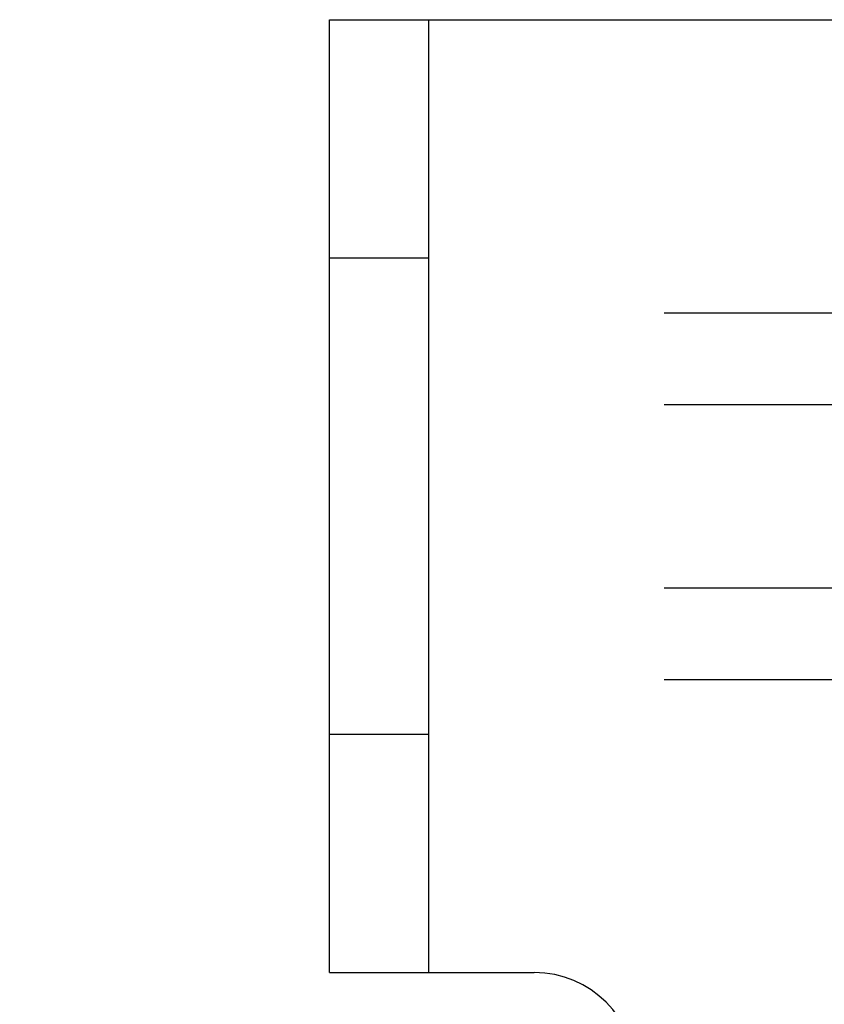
# Model space of a CAD drawing. Header units: inches. Extents: x 0 to 304, y 0 to 196.
# Tile 87 of 129: x 144.711 to 145.344, y 165.233 to 166.008. Entities that reach past the tile are written whole.
import ezdxf

# ---------------------------------------------------------------- set-up
doc = ezdxf.new("R2010")
doc.units = ezdxf.units.IN
doc.header["$LTSCALE"] = 16.696429
doc.header["$MEASUREMENT"] = 0
doc.linetypes.add('HIDDEN', pattern=[0.2, 0.1, -0.1])
doc.layers.add('DEFAULT_2', color=8, linetype='HIDDEN')

msp = doc.modelspace()

# ---------------------------------------------------------------- linework, layer by layer
at = {"layer": 'DEFAULT_2', "color": 8, "linetype": 'HIDDEN'}
for p, q in [((144.95493, 166.00839), (146.95493, 166.00839)), ((144.95493, 165.25839), (144.95493, 166.00839)), ((145.03293, 165.25839), (145.03293, 166.00839)), ((144.95493, 165.82089), (145.03293, 165.82089)), ((125.18243, 165.77773), (147.32993, 165.77773)), ((125.18243, 165.70556), (147.32993, 165.70556)), ((125.18243, 165.56122), (147.32993, 165.56122)), ((125.18243, 165.48905), (147.32993, 165.48905)), ((144.95493, 165.44589), (145.03293, 165.44589)), ((144.95493, 165.25839), (145.11593, 165.25839))]:
    msp.add_line(p, q, dxfattribs=at)
msp.add_arc((145.11593, 165.17839), 0.08, 0, 90, dxfattribs=at)

doc.saveas('drawing.dxf')
